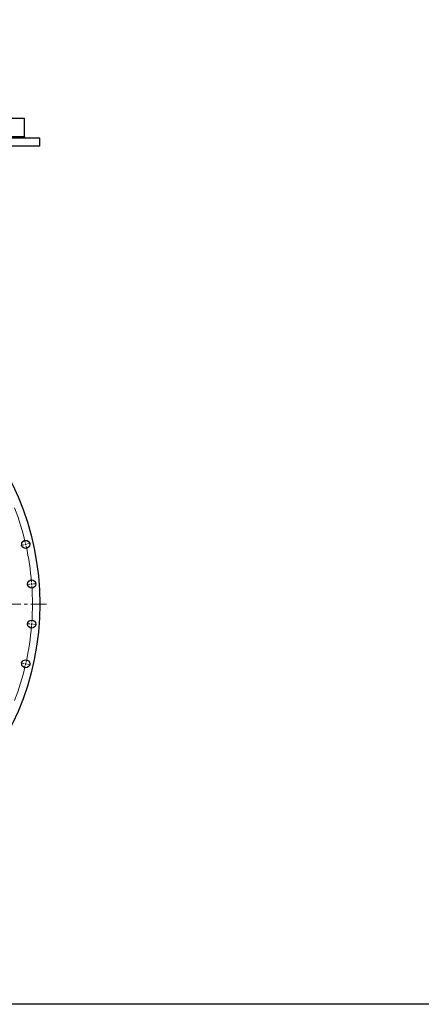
# Model space of a CAD drawing. Header units: millimetres. Extents: x 164 to 6553, y 4648 to 9635.
# Tile 6 of 15: x 2260 to 3353, y 4648 to 7328. Entities that reach past the tile are written whole.
import ezdxf

# ---------------------------------------------------------------- set-up
doc = ezdxf.new("R2010")
doc.units = ezdxf.units.MM
doc.header["$LTSCALE"] = 20
doc.linetypes.add('CENTER', pattern=[10.16, 6.35, -1.27, 1.27, -1.27])

msp = doc.modelspace()

# ---------------------------------------------------------------- linework, layer by layer
at = {"lineweight": 25}
for p, q in [((2273.5, 7058.6), (856.5, 7058.6)), ((2273.5, 7035.6), (2273.5, 7058.6)), ((2273.5, 7008.6), (2273.5, 7026.7)), ((2315, 7005.6), (815, 7005.6)), ((2273.5, 7008.6), (856.5, 7008.6)), ((2315, 6983.6), (2315, 7005.6)), ((2315, 6983.6), (815, 6983.6))]:
    msp.add_line(p, q, dxfattribs=at)
at = {"color": 0, "linetype": 'Continuous', "lineweight": 18}
for p, q in [((2271.8, 5898.8), (2263.5, 5896.9)), ((2276.7, 5899.9), (2274.3, 5899.3)), ((2276.7, 5899.9), (2279.1, 5900.4)), ((2281.6, 5901), (2289.9, 5902.9)), ((2288, 5791.6), (2279.5, 5791)), ((2293, 5792), (2290.5, 5791.8)), ((2293, 5792), (2295.5, 5792.2)), ((2298, 5792.4), (2306.4, 5793)), ((2288, 5683.3), (2279.5, 5683.9)), ((2293, 5682.9), (2290.5, 5683.1)), ((2293, 5682.9), (2295.5, 5682.7)), ((2298, 5682.5), (2306.4, 5681.9)), ((2271.8, 5576.1), (2263.5, 5578)), ((2276.7, 5575), (2274.3, 5575.6)), ((2276.7, 5575), (2279.1, 5574.4)), ((2281.6, 5573.9), (2289.9, 5572))]:
    msp.add_line(p, q, dxfattribs=at)
at = {"linetype": 'CENTER', "lineweight": 18, "ltscale": 0.35}
msp.add_line((796.7, 5737.3), (2333.4, 5737.3), dxfattribs=at)
msp.add_lwpolyline([(164.1, 9634.6), (6552.9, 9634.6), (6552.9, 4648.5), (164.1, 4648.5)], close=True)
at = {"lineweight": 25}
for centre, radius in [((1565, 5737.4), 750), ((2276.7, 5899.9), 11), ((2293, 5792), 11), ((2293, 5682.9), 11), ((2276.7, 5575), 11)]:
    msp.add_circle(centre, radius, dxfattribs=at)
msp.add_arc((2276.5, 7008.6), 3, 180, 270, dxfattribs=at)
at = {"color": 0, "linetype": 'Continuous', "lineweight": 18}
for start, end in [(13.2496, 21.0361), (12.8571, 13.0534), (12.6609, 12.8571), (4.6782, 12.4647), (4.2857, 4.4819), (4.0895, 4.2857), (356.1067, 3.8933), (355.5181, 355.7143), (355.7143, 355.9105), (347.5353, 355.3218), (346.9466, 347.1429), (347.1429, 347.3391), (338.9639, 346.7504)]:
    msp.add_arc((1565, 5737.4), 730, start, end, dxfattribs=at)
at = {"lineweight": 25}
msp.add_open_spline([(2273.5, 7026.7), (2273.5, 7026.6), (2273.5, 7026.6), (2273.5, 7027), (2273.5, 7027.9), (2273.5, 7029.1), (2273.5, 7030.6), (2273.5, 7032.2), (2273.5, 7033.6), (2273.5, 7034.7), (2273.5, 7035.5), (2273.5, 7035.5), (2273.5, 7035.6)], degree=3, knots=[0, 0, 0, 0, 0.037077, 0.144454, 0.251831, 0.35921, 0.466589, 0.573967, 0.681343, 0.788721, 0.896101, 1, 1, 1, 1], dxfattribs=at)

doc.saveas('drawing.dxf')
